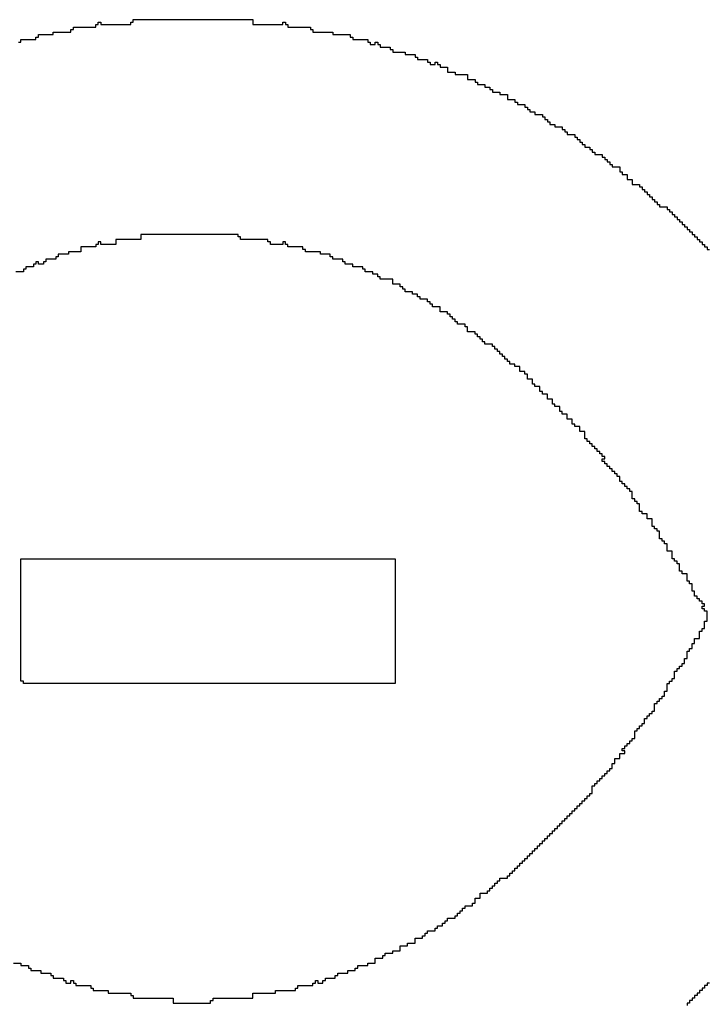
# Model space of a CAD drawing. Header units: millimetres. Extents: x -0.08 to 3.17, y -0.08 to 4.88.
# Tile 148 of 256: x 0.53 to 0.6, y 4.02 to 4.12. Entities that reach past the tile are written whole.
import ezdxf

# ---------------------------------------------------------------- set-up
doc = ezdxf.new("R2010")
doc.units = ezdxf.units.MM
doc.header["$MEASUREMENT"] = 0
doc.layers.add('TopOverlay', color=2, linetype='Continuous')

msp = doc.modelspace()

# ---------------------------------------------------------------- linework, layer by layer
at = {"layer": 'TopOverlay'}
for p, q in [((0.5335, 4.11769), (0.5335, 4.11795)), ((0.5335, 4.11795), (0.53584, 4.11795)), ((0.53584, 4.11795), (0.53584, 4.11821)), ((0.53584, 4.11821), (0.5361, 4.11821)), ((0.5361, 4.11821), (0.5361, 4.11847)), ((0.5361, 4.11847), (0.53636, 4.11847)), ((0.53636, 4.11847), (0.53636, 4.11821)), ((0.53636, 4.11821), (0.53948, 4.11821)), ((0.53948, 4.11821), (0.53948, 4.11847)), ((0.53948, 4.11847), (0.53974, 4.11847)), ((0.53974, 4.11847), (0.53974, 4.11873)), ((0.53974, 4.11873), (0.55222, 4.11873)), ((0.55222, 4.11873), (0.55222, 4.11821)), ((0.55222, 4.11821), (0.55534, 4.11821)), ((0.55534, 4.11821), (0.55534, 4.11847)), ((0.55534, 4.11847), (0.5556, 4.11847)), ((0.5556, 4.11847), (0.5556, 4.11821)), ((0.5556, 4.11821), (0.55586, 4.11821)), ((0.55586, 4.11821), (0.55586, 4.11795)), ((0.55586, 4.11795), (0.5582, 4.11795)), ((0.5582, 4.11795), (0.5582, 4.11769)), ((0.52959, 4.11665), (0.52959, 4.11691)), ((0.52959, 4.11691), (0.52985, 4.11691)), ((0.52985, 4.11691), (0.52985, 4.11717)), ((0.52985, 4.11717), (0.53141, 4.11717)), ((0.53141, 4.11717), (0.53141, 4.11743)), ((0.53141, 4.11743), (0.53324, 4.11743)), ((0.53324, 4.11743), (0.53324, 4.11769)), ((0.53324, 4.11769), (0.5335, 4.11769)), ((0.5582, 4.11769), (0.55846, 4.11769)), ((0.55846, 4.11769), (0.55846, 4.11743)), ((0.55846, 4.11743), (0.56054, 4.11743)), ((0.56054, 4.11743), (0.56054, 4.11717)), ((0.56054, 4.11717), (0.56236, 4.11717)), ((0.56236, 4.11717), (0.56236, 4.11691)), ((0.56236, 4.11691), (0.56262, 4.11691)), ((0.56262, 4.11691), (0.56262, 4.11665)), ((0.52777, 4.11639), (0.52803, 4.11639)), ((0.52803, 4.11639), (0.52803, 4.11665)), ((0.52803, 4.11665), (0.52959, 4.11665)), ((0.56262, 4.11665), (0.56418, 4.11665)), ((0.56418, 4.11665), (0.56418, 4.11639)), ((0.56418, 4.11639), (0.56444, 4.11639)), ((0.56444, 4.11639), (0.56444, 4.11613)), ((0.56444, 4.11613), (0.56496, 4.11613)), ((0.56496, 4.11613), (0.56496, 4.11639)), ((0.56496, 4.11639), (0.56522, 4.11639)), ((0.56522, 4.11639), (0.56522, 4.11613)), ((0.56522, 4.11613), (0.56548, 4.11613)), ((0.56548, 4.11613), (0.56548, 4.11587)), ((0.56548, 4.11587), (0.56652, 4.11587)), ((0.56652, 4.11587), (0.56652, 4.11561)), ((0.56652, 4.11561), (0.56678, 4.11561)), ((0.56678, 4.11561), (0.56678, 4.11535)), ((0.56678, 4.11535), (0.56808, 4.11535)), ((0.56808, 4.11535), (0.56808, 4.11509)), ((0.56808, 4.11509), (0.56912, 4.11509)), ((0.56912, 4.11509), (0.56912, 4.11483)), ((0.56912, 4.11483), (0.56938, 4.11483)), ((0.56938, 4.11483), (0.56938, 4.11457)), ((0.56938, 4.11457), (0.57042, 4.11457)), ((0.57042, 4.11457), (0.57042, 4.11431)), ((0.57042, 4.11431), (0.57068, 4.11431)), ((0.57068, 4.11431), (0.57068, 4.11405)), ((0.57068, 4.11405), (0.5712, 4.11405)), ((0.5712, 4.11405), (0.5712, 4.11431)), ((0.5712, 4.11431), (0.57146, 4.11431)), ((0.57146, 4.11431), (0.57146, 4.11405)), ((0.57146, 4.11405), (0.57172, 4.11405)), ((0.57172, 4.11405), (0.57172, 4.11379)), ((0.57172, 4.11379), (0.5725, 4.11379)), ((0.5725, 4.11379), (0.5725, 4.11327)), ((0.5725, 4.11327), (0.57328, 4.11327)), ((0.57328, 4.11327), (0.57328, 4.11301)), ((0.57328, 4.11301), (0.57458, 4.11301)), ((0.57458, 4.11301), (0.57458, 4.11249)), ((0.57458, 4.11249), (0.57536, 4.11249)), ((0.57536, 4.11249), (0.57536, 4.11223)), ((0.57536, 4.11223), (0.57562, 4.11223)), ((0.57562, 4.11223), (0.57562, 4.11197)), ((0.57562, 4.11197), (0.5764, 4.11197)), ((0.5764, 4.11197), (0.5764, 4.11171)), ((0.5764, 4.11171), (0.57692, 4.11171)), ((0.57692, 4.11171), (0.57692, 4.11145)), ((0.57692, 4.11145), (0.57718, 4.11145)), ((0.57718, 4.11145), (0.57718, 4.11119)), ((0.57718, 4.11119), (0.57796, 4.11119)), ((0.57796, 4.11119), (0.57796, 4.11093)), ((0.57796, 4.11093), (0.57874, 4.11093)), ((0.57874, 4.11093), (0.57874, 4.11041)), ((0.57874, 4.11041), (0.57952, 4.11041)), ((0.57952, 4.11041), (0.57952, 4.11015)), ((0.57952, 4.11015), (0.57978, 4.11015)), ((0.57978, 4.11015), (0.57978, 4.10989)), ((0.57978, 4.10989), (0.58056, 4.10989)), ((0.58056, 4.10989), (0.58056, 4.10963)), ((0.58056, 4.10963), (0.58082, 4.10963)), ((0.58082, 4.10963), (0.58082, 4.10937)), ((0.58082, 4.10937), (0.58108, 4.10937)), ((0.58108, 4.10937), (0.58108, 4.10911)), ((0.58108, 4.10911), (0.5816, 4.10911)), ((0.5816, 4.10911), (0.5816, 4.10885)), ((0.5816, 4.10885), (0.58238, 4.10885)), ((0.58238, 4.10885), (0.58238, 4.10859)), ((0.58238, 4.10859), (0.58264, 4.10859)), ((0.58264, 4.10859), (0.58264, 4.10833)), ((0.58264, 4.10833), (0.5829, 4.10833)), ((0.5829, 4.10833), (0.5829, 4.10807)), ((0.5829, 4.10807), (0.58316, 4.10807)), ((0.58316, 4.10807), (0.58316, 4.10781)), ((0.58316, 4.10781), (0.58368, 4.10781)), ((0.58368, 4.10781), (0.58368, 4.10755)), ((0.58368, 4.10755), (0.58446, 4.10755)), ((0.58446, 4.10755), (0.58446, 4.10729)), ((0.58446, 4.10729), (0.58472, 4.10729)), ((0.58472, 4.10729), (0.58472, 4.10703)), ((0.58472, 4.10703), (0.58498, 4.10703)), ((0.58498, 4.10703), (0.58498, 4.10676)), ((0.58498, 4.10676), (0.58576, 4.10676)), ((0.58576, 4.10676), (0.58576, 4.1065)), ((0.58576, 4.1065), (0.58602, 4.1065)), ((0.58602, 4.1065), (0.58602, 4.10624)), ((0.58602, 4.10624), (0.58628, 4.10624)), ((0.58628, 4.10624), (0.58628, 4.10598)), ((0.58628, 4.10598), (0.58654, 4.10598)), ((0.58654, 4.10598), (0.58654, 4.10572)), ((0.58654, 4.10572), (0.5868, 4.10572)), ((0.5868, 4.10572), (0.5868, 4.10546)), ((0.5868, 4.10546), (0.58732, 4.10546)), ((0.58732, 4.10546), (0.58732, 4.1052)), ((0.58732, 4.1052), (0.58758, 4.1052)), ((0.58758, 4.1052), (0.58758, 4.10494)), ((0.58758, 4.10494), (0.58784, 4.10494)), ((0.58784, 4.10494), (0.58784, 4.10468)), ((0.58784, 4.10468), (0.58862, 4.10468)), ((0.58862, 4.10468), (0.58862, 4.10442)), ((0.58862, 4.10442), (0.58888, 4.10442)), ((0.58888, 4.10442), (0.58888, 4.10416)), ((0.58888, 4.10416), (0.58914, 4.10416)), ((0.58914, 4.10416), (0.58914, 4.1039)), ((0.58914, 4.1039), (0.5894, 4.1039)), ((0.5894, 4.1039), (0.5894, 4.10364)), ((0.5894, 4.10364), (0.58966, 4.10364)), ((0.58966, 4.10364), (0.58966, 4.10338)), ((0.58966, 4.10338), (0.59044, 4.10338)), ((0.59044, 4.10338), (0.59044, 4.10286)), ((0.59044, 4.10286), (0.5907, 4.10286)), ((0.5907, 4.10286), (0.5907, 4.1026)), ((0.5907, 4.1026), (0.59122, 4.1026)), ((0.59122, 4.1026), (0.59122, 4.10208)), ((0.59122, 4.10208), (0.59174, 4.10208)), ((0.59174, 4.10208), (0.59174, 4.10156)), ((0.59174, 4.10156), (0.59252, 4.10156)), ((0.59252, 4.10156), (0.59252, 4.1013)), ((0.59252, 4.1013), (0.59278, 4.1013)), ((0.59278, 4.1013), (0.59278, 4.10104)), ((0.59278, 4.10104), (0.59304, 4.10104)), ((0.59304, 4.10104), (0.59304, 4.10078)), ((0.59304, 4.10078), (0.5933, 4.10078)), ((0.5933, 4.10078), (0.5933, 4.10052)), ((0.5933, 4.10052), (0.59356, 4.10052)), ((0.59356, 4.10052), (0.59356, 4.10026)), ((0.59356, 4.10026), (0.59382, 4.10026)), ((0.59382, 4.10026), (0.59382, 4.1)), ((0.59382, 4.1), (0.59408, 4.1)), ((0.59408, 4.1), (0.59408, 4.09974)), ((0.59408, 4.09974), (0.59434, 4.09974)), ((0.59434, 4.09974), (0.59434, 4.09948)), ((0.59434, 4.09948), (0.5946, 4.09948)), ((0.5946, 4.09948), (0.5946, 4.09922)), ((0.5946, 4.09922), (0.59538, 4.09922)), ((0.59538, 4.09922), (0.59538, 4.09896)), ((0.59538, 4.09896), (0.59564, 4.09896)), ((0.59564, 4.09896), (0.59564, 4.0987)), ((0.59564, 4.0987), (0.5959, 4.0987)), ((0.5959, 4.0987), (0.5959, 4.09844)), ((0.5959, 4.09844), (0.59616, 4.09844)), ((0.59616, 4.09844), (0.59616, 4.09818)), ((0.59616, 4.09818), (0.59642, 4.09818)), ((0.59642, 4.09818), (0.59642, 4.09792)), ((0.59642, 4.09792), (0.59668, 4.09792)), ((0.59668, 4.09792), (0.59668, 4.09766)), ((0.59668, 4.09766), (0.59694, 4.09766)), ((0.59694, 4.09766), (0.59694, 4.0974)), ((0.59694, 4.0974), (0.5972, 4.0974)), ((0.5972, 4.0974), (0.5972, 4.09714)), ((0.55066, 4.09636), (0.54052, 4.09636)), ((0.54052, 4.09636), (0.54052, 4.09584)), ((0.55066, 4.0961), (0.55066, 4.09636)), ((0.5972, 4.09714), (0.59746, 4.09714)), ((0.59746, 4.09714), (0.59746, 4.09688)), ((0.59746, 4.09688), (0.59772, 4.09688)), ((0.59772, 4.09688), (0.59772, 4.09662)), ((0.59772, 4.09662), (0.59798, 4.09662)), ((0.59798, 4.09662), (0.59798, 4.09636)), ((0.59798, 4.09636), (0.59824, 4.09636)), ((0.59824, 4.09636), (0.59824, 4.0961)), ((0.5361, 4.09532), (0.53584, 4.09532)), ((0.53584, 4.09532), (0.53584, 4.09506)), ((0.53636, 4.09558), (0.5361, 4.09558)), ((0.5361, 4.09558), (0.5361, 4.09532)), ((0.53636, 4.09532), (0.53636, 4.09558)), ((0.53792, 4.09532), (0.53636, 4.09532)), ((0.54052, 4.09584), (0.53792, 4.09584)), ((0.53792, 4.09584), (0.53792, 4.09532)), ((0.55092, 4.0961), (0.55066, 4.0961)), ((0.55092, 4.09584), (0.55092, 4.0961)), ((0.55378, 4.09584), (0.55092, 4.09584)), ((0.55378, 4.09558), (0.55378, 4.09584)), ((0.55404, 4.09558), (0.55378, 4.09558)), ((0.55404, 4.09532), (0.55404, 4.09558)), ((0.55534, 4.09532), (0.55404, 4.09532)), ((0.5556, 4.09558), (0.55534, 4.09558)), ((0.55534, 4.09558), (0.55534, 4.09532)), ((0.5556, 4.09532), (0.5556, 4.09558)), ((0.55586, 4.09532), (0.5556, 4.09532)), ((0.55586, 4.09506), (0.55586, 4.09532)), ((0.59824, 4.0961), (0.5985, 4.0961)), ((0.5985, 4.0961), (0.5985, 4.09584)), ((0.5985, 4.09584), (0.59876, 4.09584)), ((0.59876, 4.09584), (0.59876, 4.09558)), ((0.59876, 4.09558), (0.59903, 4.09558)), ((0.59903, 4.09558), (0.59903, 4.09532)), ((0.59903, 4.09532), (0.59929, 4.09532)), ((0.59929, 4.09532), (0.59929, 4.09506)), ((0.53298, 4.09428), (0.53193, 4.09428)), ((0.53193, 4.09428), (0.53193, 4.09402)), ((0.53428, 4.09454), (0.53298, 4.09454)), ((0.53298, 4.09454), (0.53298, 4.09428)), ((0.53584, 4.09506), (0.53428, 4.09506)), ((0.53428, 4.09506), (0.53428, 4.09454)), ((0.55742, 4.09506), (0.55586, 4.09506)), ((0.55742, 4.0948), (0.55742, 4.09506)), ((0.55768, 4.0948), (0.55742, 4.0948)), ((0.55768, 4.09454), (0.55768, 4.0948)), ((0.55924, 4.09454), (0.55768, 4.09454)), ((0.55924, 4.09428), (0.55924, 4.09454)), ((0.56028, 4.09428), (0.55924, 4.09428)), ((0.56028, 4.09402), (0.56028, 4.09428)), ((0.59929, 4.09506), (0.59955, 4.09506)), ((0.59955, 4.09506), (0.59955, 4.0948)), ((0.59955, 4.0948), (0.59981, 4.0948)), ((0.52959, 4.09324), (0.52933, 4.09324)), ((0.52933, 4.09324), (0.52933, 4.09298)), ((0.52985, 4.0935), (0.52959, 4.0935)), ((0.52959, 4.0935), (0.52959, 4.09324)), ((0.52985, 4.09324), (0.52985, 4.0935)), ((0.53037, 4.09324), (0.52985, 4.09324)), ((0.53063, 4.0935), (0.53037, 4.0935)), ((0.53037, 4.0935), (0.53037, 4.09324)), ((0.53167, 4.09376), (0.53063, 4.09376)), ((0.53063, 4.09376), (0.53063, 4.0935)), ((0.53193, 4.09402), (0.53167, 4.09402)), ((0.53167, 4.09402), (0.53167, 4.09376)), ((0.56054, 4.09402), (0.56028, 4.09402)), ((0.56054, 4.09376), (0.56054, 4.09402)), ((0.56158, 4.09376), (0.56054, 4.09376)), ((0.56158, 4.0935), (0.56158, 4.09376)), ((0.56184, 4.0935), (0.56158, 4.0935)), ((0.56184, 4.09324), (0.56184, 4.0935)), ((0.56262, 4.09324), (0.56184, 4.09324)), ((0.56262, 4.09298), (0.56262, 4.09324)), ((0.52829, 4.09246), (0.52751, 4.09246)), ((0.52855, 4.09272), (0.52829, 4.09272)), ((0.52829, 4.09272), (0.52829, 4.09246)), ((0.52933, 4.09298), (0.52855, 4.09298)), ((0.52855, 4.09298), (0.52855, 4.09272)), ((0.56366, 4.09298), (0.56262, 4.09298)), ((0.56366, 4.09272), (0.56366, 4.09298)), ((0.56392, 4.09272), (0.56366, 4.09272)), ((0.56392, 4.09246), (0.56392, 4.09272)), ((0.5647, 4.09246), (0.56392, 4.09246)), ((0.5647, 4.0922), (0.5647, 4.09246)), ((0.56522, 4.0922), (0.5647, 4.0922)), ((0.56522, 4.09194), (0.56522, 4.0922)), ((0.56548, 4.09194), (0.56522, 4.09194)), ((0.56548, 4.09168), (0.56548, 4.09194)), ((0.56678, 4.09168), (0.56548, 4.09168)), ((0.56678, 4.09116), (0.56678, 4.09168)), ((0.56756, 4.09116), (0.56678, 4.09116)), ((0.56756, 4.0909), (0.56756, 4.09116)), ((0.56782, 4.0909), (0.56756, 4.0909)), ((0.56782, 4.09064), (0.56782, 4.0909)), ((0.56808, 4.09064), (0.56782, 4.09064)), ((0.56808, 4.09038), (0.56808, 4.09064)), ((0.56886, 4.09038), (0.56808, 4.09038)), ((0.56886, 4.09012), (0.56886, 4.09038)), ((0.56938, 4.09012), (0.56886, 4.09012)), ((0.56938, 4.08986), (0.56938, 4.09012)), ((0.56964, 4.08986), (0.56938, 4.08986)), ((0.56964, 4.0896), (0.56964, 4.08986)), ((0.57042, 4.0896), (0.56964, 4.0896)), ((0.57042, 4.08934), (0.57042, 4.0896)), ((0.57068, 4.08934), (0.57042, 4.08934)), ((0.57068, 4.08908), (0.57068, 4.08934)), ((0.57094, 4.08908), (0.57068, 4.08908)), ((0.57094, 4.08882), (0.57094, 4.08908)), ((0.57172, 4.08882), (0.57094, 4.08882)), ((0.57172, 4.0883), (0.57172, 4.08882)), ((0.5725, 4.0883), (0.57172, 4.0883)), ((0.5725, 4.08804), (0.5725, 4.0883)), ((0.57276, 4.08804), (0.5725, 4.08804)), ((0.57276, 4.08778), (0.57276, 4.08804)), ((0.57302, 4.08778), (0.57276, 4.08778)), ((0.57302, 4.08752), (0.57302, 4.08778)), ((0.57328, 4.08752), (0.57302, 4.08752)), ((0.57328, 4.08726), (0.57328, 4.08752)), ((0.57354, 4.08726), (0.57328, 4.08726)), ((0.57354, 4.087), (0.57354, 4.08726)), ((0.57432, 4.087), (0.57354, 4.087)), ((0.57432, 4.08674), (0.57432, 4.087)), ((0.57458, 4.08674), (0.57432, 4.08674)), ((0.57458, 4.08622), (0.57458, 4.08674)), ((0.57536, 4.08622), (0.57458, 4.08622)), ((0.57536, 4.08596), (0.57536, 4.08622)), ((0.57562, 4.08596), (0.57536, 4.08596)), ((0.57562, 4.0857), (0.57562, 4.08596)), ((0.57588, 4.0857), (0.57562, 4.0857)), ((0.57588, 4.08544), (0.57588, 4.0857)), ((0.57614, 4.08544), (0.57588, 4.08544)), ((0.57614, 4.08518), (0.57614, 4.08544)), ((0.5764, 4.08518), (0.57614, 4.08518)), ((0.5764, 4.08492), (0.5764, 4.08518)), ((0.57718, 4.08492), (0.5764, 4.08492)), ((0.57718, 4.08466), (0.57718, 4.08492)), ((0.57744, 4.08466), (0.57718, 4.08466)), ((0.57744, 4.0844), (0.57744, 4.08466)), ((0.5777, 4.0844), (0.57744, 4.0844)), ((0.5777, 4.08414), (0.5777, 4.0844)), ((0.57796, 4.08414), (0.5777, 4.08414)), ((0.57796, 4.08388), (0.57796, 4.08414)), ((0.57822, 4.08388), (0.57796, 4.08388)), ((0.57822, 4.08362), (0.57822, 4.08388)), ((0.57848, 4.08362), (0.57822, 4.08362)), ((0.57848, 4.08336), (0.57848, 4.08362)), ((0.57874, 4.08336), (0.57848, 4.08336)), ((0.57874, 4.0831), (0.57874, 4.08336)), ((0.579, 4.0831), (0.57874, 4.0831)), ((0.579, 4.08284), (0.579, 4.0831)), ((0.57952, 4.08284), (0.579, 4.08284)), ((0.57952, 4.08258), (0.57952, 4.08284)), ((0.58004, 4.08258), (0.57952, 4.08258)), ((0.58004, 4.08206), (0.58004, 4.08258)), ((0.58056, 4.08206), (0.58004, 4.08206)), ((0.58056, 4.0818), (0.58056, 4.08206)), ((0.58082, 4.0818), (0.58056, 4.0818)), ((0.58082, 4.08128), (0.58082, 4.0818)), ((0.58134, 4.08128), (0.58082, 4.08128)), ((0.58134, 4.08076), (0.58134, 4.08128)), ((0.5816, 4.08076), (0.58134, 4.08076)), ((0.5816, 4.0805), (0.5816, 4.08076)), ((0.58212, 4.0805), (0.5816, 4.0805)), ((0.58212, 4.07998), (0.58212, 4.0805)), ((0.58238, 4.07998), (0.58212, 4.07998)), ((0.58238, 4.07972), (0.58238, 4.07998)), ((0.5829, 4.07972), (0.58238, 4.07972)), ((0.5829, 4.0792), (0.5829, 4.07972)), ((0.58342, 4.0792), (0.5829, 4.0792)), ((0.58342, 4.07868), (0.58342, 4.0792)), ((0.58368, 4.07868), (0.58342, 4.07868)), ((0.58368, 4.07842), (0.58368, 4.07868)), ((0.5842, 4.07842), (0.58368, 4.07842)), ((0.5842, 4.0779), (0.5842, 4.07842)), ((0.58446, 4.0779), (0.5842, 4.0779)), ((0.58446, 4.07764), (0.58446, 4.0779)), ((0.58498, 4.07764), (0.58446, 4.07764)), ((0.58498, 4.07712), (0.58498, 4.07764)), ((0.5855, 4.07712), (0.58498, 4.07712)), ((0.5855, 4.0766), (0.5855, 4.07712)), ((0.58576, 4.0766), (0.5855, 4.0766)), ((0.58576, 4.07634), (0.58576, 4.0766)), ((0.58628, 4.07634), (0.58576, 4.07634)), ((0.58628, 4.07582), (0.58628, 4.07634)), ((0.5868, 4.07582), (0.58628, 4.07582)), ((0.5868, 4.07504), (0.5868, 4.07582)), ((0.58706, 4.07504), (0.5868, 4.07504)), ((0.58706, 4.07478), (0.58706, 4.07504)), ((0.58732, 4.07478), (0.58706, 4.07478)), ((0.58732, 4.07452), (0.58732, 4.07478)), ((0.58758, 4.07452), (0.58732, 4.07452)), ((0.58758, 4.07426), (0.58758, 4.07452)), ((0.58784, 4.07426), (0.58758, 4.07426)), ((0.58784, 4.074), (0.58784, 4.07426)), ((0.5881, 4.074), (0.58784, 4.074)), ((0.5881, 4.07374), (0.5881, 4.074)), ((0.58836, 4.07374), (0.5881, 4.07374)), ((0.58836, 4.07348), (0.58836, 4.07374)), ((0.58862, 4.07348), (0.58836, 4.07348)), ((0.58862, 4.07322), (0.58862, 4.07348)), ((0.58888, 4.07322), (0.58862, 4.07322)), ((0.58862, 4.0727), (0.58862, 4.07296)), ((0.58862, 4.07296), (0.58888, 4.07296)), ((0.58888, 4.0727), (0.58862, 4.0727)), ((0.58888, 4.07296), (0.58888, 4.07322)), ((0.58888, 4.07244), (0.58888, 4.0727)), ((0.58914, 4.07244), (0.58888, 4.07244)), ((0.58914, 4.07218), (0.58914, 4.07244)), ((0.5894, 4.07218), (0.58914, 4.07218)), ((0.5894, 4.07192), (0.5894, 4.07218)), ((0.58966, 4.07192), (0.5894, 4.07192)), ((0.58966, 4.07166), (0.58966, 4.07192)), ((0.58992, 4.07166), (0.58966, 4.07166)), ((0.58992, 4.0714), (0.58992, 4.07166)), ((0.59018, 4.0714), (0.58992, 4.0714)), ((0.59018, 4.07114), (0.59018, 4.0714)), ((0.59044, 4.07114), (0.59018, 4.07114)), ((0.59044, 4.07062), (0.59044, 4.07114)), ((0.5907, 4.07062), (0.59044, 4.07062)), ((0.5907, 4.07036), (0.5907, 4.07062)), ((0.59096, 4.07036), (0.5907, 4.07036)), ((0.59096, 4.0701), (0.59096, 4.07036)), ((0.59122, 4.0701), (0.59096, 4.0701)), ((0.59122, 4.06984), (0.59122, 4.0701)), ((0.59148, 4.06984), (0.59122, 4.06984)), ((0.59148, 4.06958), (0.59148, 4.06984)), ((0.59174, 4.06958), (0.59148, 4.06958)), ((0.59174, 4.0688), (0.59174, 4.06958)), ((0.592, 4.0688), (0.59174, 4.0688)), ((0.592, 4.06854), (0.592, 4.0688)), ((0.59226, 4.06854), (0.592, 4.06854)), ((0.59226, 4.06828), (0.59226, 4.06854)), ((0.59252, 4.06828), (0.59226, 4.06828)), ((0.59252, 4.0675), (0.59252, 4.06828)), ((0.59278, 4.0675), (0.59252, 4.0675)), ((0.59278, 4.06724), (0.59278, 4.0675)), ((0.5933, 4.06724), (0.59278, 4.06724)), ((0.5933, 4.06672), (0.5933, 4.06724)), ((0.59382, 4.06672), (0.5933, 4.06672)), ((0.59382, 4.06594), (0.59382, 4.06672)), ((0.59408, 4.06594), (0.59382, 4.06594)), ((0.59408, 4.06568), (0.59408, 4.06594)), ((0.59434, 4.06568), (0.59408, 4.06568)), ((0.59434, 4.06542), (0.59434, 4.06568)), ((0.5946, 4.06542), (0.59434, 4.06542)), ((0.5946, 4.06464), (0.5946, 4.06542)), ((0.59486, 4.06464), (0.5946, 4.06464)), ((0.59486, 4.06438), (0.59486, 4.06464)), ((0.59512, 4.06438), (0.59486, 4.06438)), ((0.59512, 4.06412), (0.59512, 4.06438)), ((0.59538, 4.06412), (0.59512, 4.06412)), ((0.59538, 4.06334), (0.59538, 4.06412)), ((0.52803, 4.0597), (0.52803, 4.06256)), ((0.52803, 4.06256), (0.56704, 4.06256)), ((0.56704, 4.06256), (0.56704, 4.04956)), ((0.5959, 4.06334), (0.59538, 4.06334)), ((0.5959, 4.06256), (0.5959, 4.06334)), ((0.59616, 4.06256), (0.5959, 4.06256)), ((0.59616, 4.0623), (0.59616, 4.06256)), ((0.59642, 4.0623), (0.59616, 4.0623)), ((0.59642, 4.06204), (0.59642, 4.0623)), ((0.59668, 4.06204), (0.59642, 4.06204)), ((0.59668, 4.06126), (0.59668, 4.06204)), ((0.59694, 4.06126), (0.59668, 4.06126)), ((0.59694, 4.061), (0.59694, 4.06126)), ((0.59746, 4.061), (0.59694, 4.061)), ((0.59746, 4.06022), (0.59746, 4.061)), ((0.52803, 4.05944), (0.52803, 4.0597)), ((0.52803, 4.04982), (0.52803, 4.05944)), ((0.59772, 4.06022), (0.59746, 4.06022)), ((0.59772, 4.05996), (0.59772, 4.06022)), ((0.59798, 4.05996), (0.59772, 4.05996)), ((0.59798, 4.05918), (0.59798, 4.05996)), ((0.59824, 4.05918), (0.59798, 4.05918)), ((0.59824, 4.05866), (0.59824, 4.05918)), ((0.5985, 4.05866), (0.59824, 4.05866)), ((0.5985, 4.0584), (0.5985, 4.05866)), ((0.59876, 4.0584), (0.5985, 4.0584)), ((0.59876, 4.05814), (0.59876, 4.0584)), ((0.59903, 4.05814), (0.59876, 4.05814)), ((0.59903, 4.05788), (0.59903, 4.05814)), ((0.59929, 4.05788), (0.59903, 4.05788)), ((0.59903, 4.05736), (0.59903, 4.05762)), ((0.59903, 4.05762), (0.59929, 4.05762)), ((0.59929, 4.05736), (0.59903, 4.05736)), ((0.59929, 4.05762), (0.59929, 4.05788)), ((0.59929, 4.0571), (0.59929, 4.05736)), ((0.59955, 4.0571), (0.59929, 4.0571)), ((0.59955, 4.05606), (0.59955, 4.0571)), ((0.59903, 4.05502), (0.59903, 4.05528)), ((0.59903, 4.05528), (0.59929, 4.05528)), ((0.59929, 4.05528), (0.59929, 4.05606)), ((0.59929, 4.05606), (0.59955, 4.05606)), ((0.59824, 4.05372), (0.59824, 4.05424)), ((0.59824, 4.05424), (0.59876, 4.05424)), ((0.59876, 4.05424), (0.59876, 4.05502)), ((0.59876, 4.05502), (0.59903, 4.05502)), ((0.59772, 4.05294), (0.59772, 4.0532)), ((0.59772, 4.0532), (0.59798, 4.0532)), ((0.59798, 4.0532), (0.59798, 4.05372)), ((0.59798, 4.05372), (0.59824, 4.05372)), ((0.5972, 4.05164), (0.5972, 4.05216)), ((0.5972, 4.05216), (0.59746, 4.05216)), ((0.59746, 4.05216), (0.59746, 4.05294)), ((0.59746, 4.05294), (0.59772, 4.05294)), ((0.59642, 4.05086), (0.59642, 4.05112)), ((0.59642, 4.05112), (0.59668, 4.05112)), ((0.59668, 4.05112), (0.59668, 4.05138)), ((0.59668, 4.05138), (0.59694, 4.05138)), ((0.59694, 4.05138), (0.59694, 4.05164)), ((0.59694, 4.05164), (0.5972, 4.05164)), ((0.5959, 4.04982), (0.5959, 4.05008)), ((0.5959, 4.05008), (0.59616, 4.05008)), ((0.59616, 4.05008), (0.59616, 4.05086)), ((0.59616, 4.05086), (0.59642, 4.05086)), ((0.52829, 4.04982), (0.52803, 4.04982)), ((0.52829, 4.04956), (0.52829, 4.04982)), ((0.56704, 4.04956), (0.52829, 4.04956)), ((0.59538, 4.04878), (0.59538, 4.04956)), ((0.59538, 4.04956), (0.59564, 4.04956)), ((0.59564, 4.04956), (0.59564, 4.04982)), ((0.59564, 4.04982), (0.5959, 4.04982)), ((0.59486, 4.048), (0.59486, 4.04826)), ((0.59486, 4.04826), (0.59512, 4.04826)), ((0.59512, 4.04826), (0.59512, 4.04878)), ((0.59512, 4.04878), (0.59538, 4.04878)), ((0.59408, 4.0467), (0.59408, 4.04748)), ((0.59408, 4.04748), (0.59434, 4.04748)), ((0.59434, 4.04748), (0.59434, 4.04774)), ((0.59434, 4.04774), (0.5946, 4.04774)), ((0.5946, 4.04774), (0.5946, 4.048)), ((0.5946, 4.048), (0.59486, 4.048)), ((0.5933, 4.04592), (0.5933, 4.04618)), ((0.5933, 4.04618), (0.59356, 4.04618)), ((0.59356, 4.04618), (0.59356, 4.04644)), ((0.59356, 4.04644), (0.59382, 4.04644)), ((0.59382, 4.04644), (0.59382, 4.0467)), ((0.59382, 4.0467), (0.59408, 4.0467)), ((0.59252, 4.04488), (0.59252, 4.04514)), ((0.59252, 4.04514), (0.59278, 4.04514)), ((0.59278, 4.04514), (0.59278, 4.0454)), ((0.59278, 4.0454), (0.59304, 4.0454)), ((0.59304, 4.0454), (0.59304, 4.04592)), ((0.59304, 4.04592), (0.5933, 4.04592)), ((0.592, 4.04384), (0.592, 4.04462)), ((0.592, 4.04462), (0.59226, 4.04462)), ((0.59226, 4.04462), (0.59226, 4.04488)), ((0.59226, 4.04488), (0.59252, 4.04488)), ((0.59096, 4.0428), (0.59096, 4.04306)), ((0.59096, 4.04306), (0.59122, 4.04306)), ((0.59122, 4.04306), (0.59122, 4.04332)), ((0.59122, 4.04332), (0.59148, 4.04332)), ((0.59148, 4.04332), (0.59148, 4.04358)), ((0.59148, 4.04358), (0.59174, 4.04358)), ((0.59174, 4.04358), (0.59174, 4.04384)), ((0.59174, 4.04384), (0.592, 4.04384)), ((0.59044, 4.04176), (0.59044, 4.04228)), ((0.59044, 4.04228), (0.59096, 4.04228)), ((0.5907, 4.04254), (0.5907, 4.0428)), ((0.5907, 4.0428), (0.59096, 4.0428)), ((0.59096, 4.04254), (0.5907, 4.04254)), ((0.59096, 4.04228), (0.59096, 4.04254)), ((0.58966, 4.04071), (0.58966, 4.04124)), ((0.58966, 4.04124), (0.58992, 4.04124)), ((0.58992, 4.04124), (0.58992, 4.04176)), ((0.58992, 4.04176), (0.59044, 4.04176)), ((0.58862, 4.03967), (0.58862, 4.03993)), ((0.58862, 4.03993), (0.58888, 4.03993)), ((0.58888, 4.03993), (0.58888, 4.04019)), ((0.58888, 4.04019), (0.58914, 4.04019)), ((0.58914, 4.04019), (0.58914, 4.04045)), ((0.58914, 4.04045), (0.5894, 4.04045)), ((0.5894, 4.04045), (0.5894, 4.04071)), ((0.5894, 4.04071), (0.58966, 4.04071)), ((0.58758, 4.03811), (0.58758, 4.03889)), ((0.58758, 4.03889), (0.58784, 4.03889)), ((0.58784, 4.03889), (0.58784, 4.03915)), ((0.58784, 4.03915), (0.5881, 4.03915)), ((0.5881, 4.03915), (0.5881, 4.03941)), ((0.5881, 4.03941), (0.58836, 4.03941)), ((0.58836, 4.03941), (0.58836, 4.03967)), ((0.58836, 4.03967), (0.58862, 4.03967)), ((0.58706, 4.03759), (0.58706, 4.03785)), ((0.58706, 4.03785), (0.58732, 4.03785)), ((0.58732, 4.03785), (0.58732, 4.03811)), ((0.58732, 4.03811), (0.58758, 4.03811)), ((0.58602, 4.03655), (0.58602, 4.03681)), ((0.58602, 4.03681), (0.58628, 4.03681)), ((0.58628, 4.03681), (0.58628, 4.03707)), ((0.58628, 4.03707), (0.58654, 4.03707)), ((0.58654, 4.03707), (0.58654, 4.03733)), ((0.58654, 4.03733), (0.5868, 4.03733)), ((0.5868, 4.03733), (0.5868, 4.03759)), ((0.5868, 4.03759), (0.58706, 4.03759)), ((0.58498, 4.03551), (0.58498, 4.03577)), ((0.58498, 4.03577), (0.58524, 4.03577)), ((0.58524, 4.03577), (0.58524, 4.03603)), ((0.58524, 4.03603), (0.5855, 4.03603)), ((0.5855, 4.03603), (0.5855, 4.03629)), ((0.5855, 4.03629), (0.58576, 4.03629)), ((0.58576, 4.03629), (0.58576, 4.03655)), ((0.58576, 4.03655), (0.58602, 4.03655)), ((0.58394, 4.03447), (0.58394, 4.03473)), ((0.58394, 4.03473), (0.5842, 4.03473)), ((0.5842, 4.03473), (0.5842, 4.03499)), ((0.5842, 4.03499), (0.58446, 4.03499)), ((0.58446, 4.03499), (0.58446, 4.03525)), ((0.58446, 4.03525), (0.58472, 4.03525)), ((0.58472, 4.03525), (0.58472, 4.03551)), ((0.58472, 4.03551), (0.58498, 4.03551)), ((0.5829, 4.03343), (0.5829, 4.03369)), ((0.5829, 4.03369), (0.58316, 4.03369)), ((0.58316, 4.03369), (0.58316, 4.03395)), ((0.58316, 4.03395), (0.58342, 4.03395)), ((0.58342, 4.03395), (0.58342, 4.03421)), ((0.58342, 4.03421), (0.58368, 4.03421)), ((0.58368, 4.03421), (0.58368, 4.03447)), ((0.58368, 4.03447), (0.58394, 4.03447)), ((0.58186, 4.03239), (0.58186, 4.03265)), ((0.58186, 4.03265), (0.58212, 4.03265)), ((0.58212, 4.03265), (0.58212, 4.03291)), ((0.58212, 4.03291), (0.58238, 4.03291)), ((0.58238, 4.03291), (0.58238, 4.03317)), ((0.58238, 4.03317), (0.58264, 4.03317)), ((0.58264, 4.03317), (0.58264, 4.03343)), ((0.58264, 4.03343), (0.5829, 4.03343)), ((0.58082, 4.03135), (0.58082, 4.03161)), ((0.58082, 4.03161), (0.58108, 4.03161)), ((0.58108, 4.03161), (0.58108, 4.03187)), ((0.58108, 4.03187), (0.58134, 4.03187)), ((0.58134, 4.03187), (0.58134, 4.03213)), ((0.58134, 4.03213), (0.5816, 4.03213)), ((0.5816, 4.03213), (0.5816, 4.03239)), ((0.5816, 4.03239), (0.58186, 4.03239)), ((0.58004, 4.03057), (0.58004, 4.03083)), ((0.58004, 4.03083), (0.5803, 4.03083)), ((0.5803, 4.03083), (0.5803, 4.03109)), ((0.5803, 4.03109), (0.58056, 4.03109)), ((0.58056, 4.03109), (0.58056, 4.03135)), ((0.58056, 4.03135), (0.58082, 4.03135)), ((0.579, 4.02953), (0.579, 4.02979)), ((0.579, 4.02979), (0.57926, 4.02979)), ((0.57926, 4.02979), (0.57926, 4.03005)), ((0.57926, 4.03005), (0.57952, 4.03005)), ((0.57952, 4.03005), (0.57952, 4.03031)), ((0.57952, 4.03031), (0.57978, 4.03031)), ((0.57978, 4.03031), (0.57978, 4.03057)), ((0.57978, 4.03057), (0.58004, 4.03057)), ((0.57744, 4.02849), (0.57744, 4.02875)), ((0.57744, 4.02875), (0.5777, 4.02875)), ((0.5777, 4.02875), (0.5777, 4.02901)), ((0.5777, 4.02901), (0.57796, 4.02901)), ((0.57796, 4.02901), (0.57796, 4.02927)), ((0.57796, 4.02927), (0.57874, 4.02927)), ((0.57874, 4.02927), (0.57874, 4.02953)), ((0.57874, 4.02953), (0.579, 4.02953)), ((0.57588, 4.02719), (0.57588, 4.02771)), ((0.57588, 4.02771), (0.57666, 4.02771)), ((0.57666, 4.02771), (0.57666, 4.02797)), ((0.57666, 4.02797), (0.57692, 4.02797)), ((0.57692, 4.02797), (0.57692, 4.02823)), ((0.57692, 4.02823), (0.57718, 4.02823)), ((0.57718, 4.02823), (0.57718, 4.02849)), ((0.57718, 4.02849), (0.57744, 4.02849)), ((0.5751, 4.02641), (0.5751, 4.02667)), ((0.5751, 4.02667), (0.57536, 4.02667)), ((0.57536, 4.02667), (0.57536, 4.02719)), ((0.57536, 4.02719), (0.57588, 4.02719)), ((0.57354, 4.02537), (0.57354, 4.02563)), ((0.57354, 4.02563), (0.5738, 4.02563)), ((0.5738, 4.02563), (0.5738, 4.02589)), ((0.5738, 4.02589), (0.57406, 4.02589)), ((0.57406, 4.02589), (0.57406, 4.02615)), ((0.57406, 4.02615), (0.57432, 4.02615)), ((0.57432, 4.02615), (0.57432, 4.02641)), ((0.57432, 4.02641), (0.5751, 4.02641)), ((0.57198, 4.02433), (0.57198, 4.02459)), ((0.57198, 4.02459), (0.57224, 4.02459)), ((0.57224, 4.02459), (0.57224, 4.02485)), ((0.57224, 4.02485), (0.5725, 4.02485)), ((0.5725, 4.02485), (0.5725, 4.02511)), ((0.5725, 4.02511), (0.57328, 4.02511)), ((0.57328, 4.02511), (0.57328, 4.02537)), ((0.57328, 4.02537), (0.57354, 4.02537)), ((0.57016, 4.02329), (0.57016, 4.02355)), ((0.57016, 4.02355), (0.57042, 4.02355)), ((0.57042, 4.02355), (0.57042, 4.02381)), ((0.57042, 4.02381), (0.5712, 4.02381)), ((0.5712, 4.02381), (0.5712, 4.02407)), ((0.5712, 4.02407), (0.57146, 4.02407)), ((0.57146, 4.02407), (0.57146, 4.02433)), ((0.57146, 4.02433), (0.57198, 4.02433)), ((0.56834, 4.02225), (0.56834, 4.02251)), ((0.56834, 4.02251), (0.56912, 4.02251)), ((0.56912, 4.02251), (0.56912, 4.02303)), ((0.56912, 4.02303), (0.5699, 4.02303)), ((0.5699, 4.02303), (0.5699, 4.02329)), ((0.5699, 4.02329), (0.57016, 4.02329)), ((0.566, 4.02121), (0.566, 4.02147)), ((0.566, 4.02147), (0.56678, 4.02147)), ((0.56678, 4.02147), (0.56678, 4.02173)), ((0.56678, 4.02173), (0.56756, 4.02173)), ((0.56756, 4.02173), (0.56756, 4.02225)), ((0.56756, 4.02225), (0.56834, 4.02225)), ((0.52725, 4.02043), (0.52803, 4.02043)), ((0.52803, 4.02043), (0.52803, 4.02017)), ((0.56418, 4.02017), (0.56418, 4.02043)), ((0.56418, 4.02043), (0.56496, 4.02043)), ((0.56496, 4.02043), (0.56496, 4.02095)), ((0.56496, 4.02095), (0.56574, 4.02095)), ((0.56574, 4.02095), (0.56574, 4.02121)), ((0.56574, 4.02121), (0.566, 4.02121)), ((0.52803, 4.02017), (0.52881, 4.02017)), ((0.52881, 4.02017), (0.52881, 4.01991)), ((0.52881, 4.01991), (0.52907, 4.01991)), ((0.52907, 4.01991), (0.52907, 4.01965)), ((0.52907, 4.01965), (0.53011, 4.01965)), ((0.53011, 4.01965), (0.53011, 4.01939)), ((0.53011, 4.01939), (0.53115, 4.01939)), ((0.53115, 4.01939), (0.53115, 4.01913)), ((0.56106, 4.01913), (0.56106, 4.01939)), ((0.56106, 4.01939), (0.5621, 4.01939)), ((0.5621, 4.01939), (0.5621, 4.01965)), ((0.5621, 4.01965), (0.56288, 4.01965)), ((0.56288, 4.01965), (0.56288, 4.01991)), ((0.56288, 4.01991), (0.56314, 4.01991)), ((0.56314, 4.01991), (0.56314, 4.02017)), ((0.56314, 4.02017), (0.56418, 4.02017)), ((0.53115, 4.01913), (0.53141, 4.01913)), ((0.53141, 4.01913), (0.53141, 4.01887)), ((0.53141, 4.01887), (0.53246, 4.01887)), ((0.53246, 4.01887), (0.53246, 4.01861)), ((0.53246, 4.01861), (0.53272, 4.01861)), ((0.53272, 4.01861), (0.53272, 4.01835)), ((0.53272, 4.01835), (0.53324, 4.01835)), ((0.53324, 4.01835), (0.53324, 4.01861)), ((0.53324, 4.01861), (0.5335, 4.01861)), ((0.5335, 4.01861), (0.5335, 4.01835)), ((0.5335, 4.01835), (0.53376, 4.01835)), ((0.53376, 4.01835), (0.53376, 4.01809)), ((0.55846, 4.01809), (0.55846, 4.01835)), ((0.55846, 4.01835), (0.55872, 4.01835)), ((0.55872, 4.01835), (0.55872, 4.01861)), ((0.55872, 4.01861), (0.55898, 4.01861)), ((0.55898, 4.01861), (0.55898, 4.01835)), ((0.55898, 4.01835), (0.5595, 4.01835)), ((0.5595, 4.01835), (0.5595, 4.01861)), ((0.5595, 4.01861), (0.55976, 4.01861)), ((0.55976, 4.01861), (0.55976, 4.01887)), ((0.55976, 4.01887), (0.5608, 4.01887)), ((0.5608, 4.01887), (0.5608, 4.01913)), ((0.5608, 4.01913), (0.56106, 4.01913)), ((0.59981, 4.01835), (0.59955, 4.01835)), ((0.59955, 4.01835), (0.59955, 4.01809)), ((0.53376, 4.01809), (0.53532, 4.01809)), ((0.53532, 4.01809), (0.53532, 4.01783)), ((0.53532, 4.01783), (0.53558, 4.01783)), ((0.53558, 4.01783), (0.53558, 4.01757)), ((0.53558, 4.01757), (0.53714, 4.01757)), ((0.53714, 4.01757), (0.53714, 4.01731)), ((0.53714, 4.01731), (0.53948, 4.01731)), ((0.53948, 4.01731), (0.53948, 4.01705)), ((0.55222, 4.01679), (0.55222, 4.01731)), ((0.55222, 4.01731), (0.55456, 4.01731)), ((0.55456, 4.01731), (0.55456, 4.01757)), ((0.55456, 4.01757), (0.55664, 4.01757)), ((0.55664, 4.01757), (0.55664, 4.01783)), ((0.55664, 4.01783), (0.5569, 4.01783)), ((0.5569, 4.01783), (0.5569, 4.01809)), ((0.5569, 4.01809), (0.55846, 4.01809)), ((0.59876, 4.01731), (0.5985, 4.01731)), ((0.5985, 4.01731), (0.5985, 4.01705)), ((0.59903, 4.01757), (0.59876, 4.01757)), ((0.59876, 4.01757), (0.59876, 4.01731)), ((0.59929, 4.01783), (0.59903, 4.01783)), ((0.59903, 4.01783), (0.59903, 4.01757)), ((0.59955, 4.01809), (0.59929, 4.01809)), ((0.59929, 4.01809), (0.59929, 4.01783)), ((0.53948, 4.01705), (0.53974, 4.01705)), ((0.53974, 4.01705), (0.53974, 4.01679)), ((0.53974, 4.01679), (0.5439, 4.01679)), ((0.5439, 4.01679), (0.5439, 4.01627)), ((0.5439, 4.01627), (0.5478, 4.01627)), ((0.5478, 4.01627), (0.5478, 4.01653)), ((0.5478, 4.01653), (0.54806, 4.01653)), ((0.54806, 4.01653), (0.54806, 4.01679)), ((0.54806, 4.01679), (0.55222, 4.01679)), ((0.59772, 4.01627), (0.59746, 4.01627)), ((0.59746, 4.01627), (0.59746, 4.01601)), ((0.59798, 4.01653), (0.59772, 4.01653)), ((0.59772, 4.01653), (0.59772, 4.01627)), ((0.59824, 4.01679), (0.59798, 4.01679)), ((0.59798, 4.01679), (0.59798, 4.01653)), ((0.5985, 4.01705), (0.59824, 4.01705)), ((0.59824, 4.01705), (0.59824, 4.01679))]:
    msp.add_line(p, q, dxfattribs=at)

doc.saveas('drawing.dxf')
